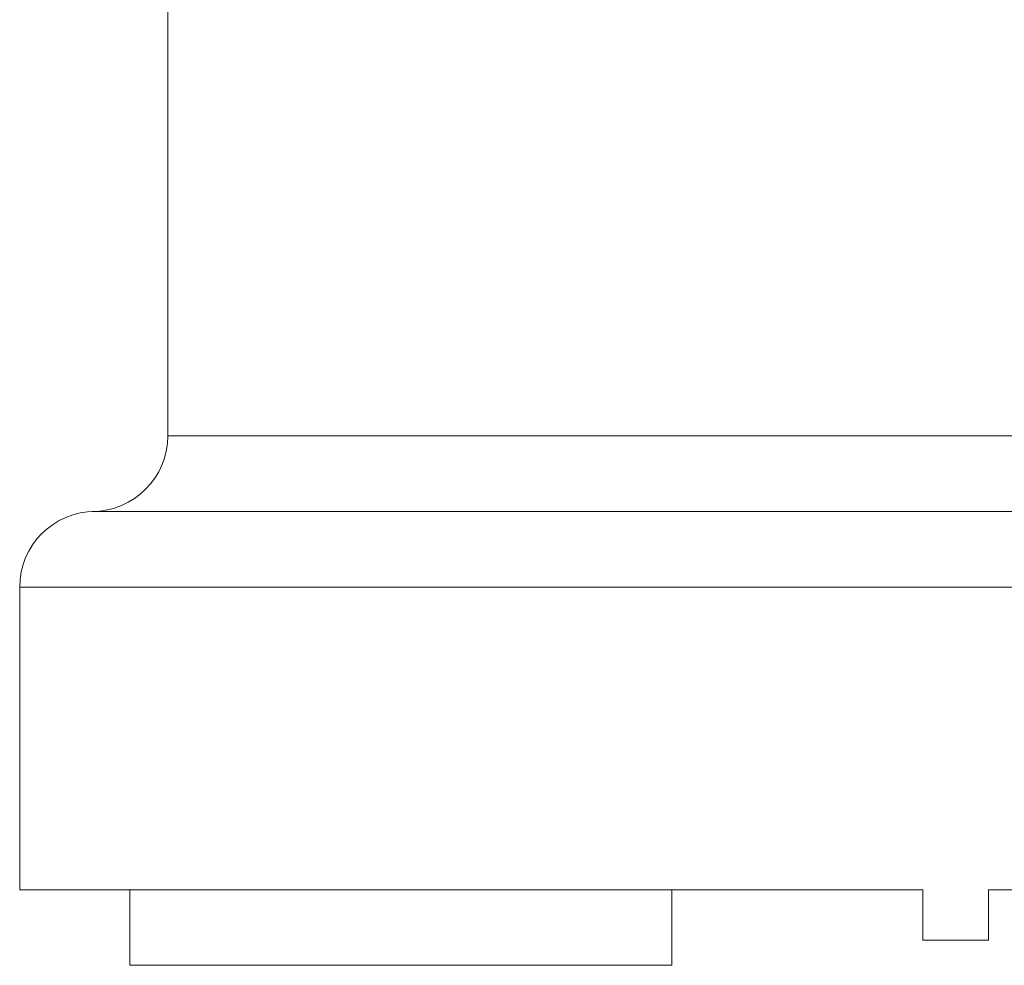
# Model space of a CAD drawing. Header units: inches. Extents: x 1 to 15.9, y 0.2 to 10.7.
# Tile 8 of 26: x 5.2 to 6.7, y 4 to 5.5. Entities that reach past the tile are written whole.
import ezdxf

# ---------------------------------------------------------------- set-up
doc = ezdxf.new("R2010")
doc.units = ezdxf.units.IN
doc.header["$MEASUREMENT"] = 0

msp = doc.modelspace()

# ---------------------------------------------------------------- linework, layer by layer
at = {"color": 7, "linetype": 'Continuous', "lineweight": 15}
for p, q in [((5.3986, 5.9909), (5.3986, 4.8609)), ((5.2786, 4.7409), (6.6486, 4.7409)), ((6.6486, 4.7409), (8.0186, 4.7409)), ((5.1636, 4.6209), (5.1636, 4.1409)), ((5.1636, 4.1409), (6.5966, 4.1409)), ((5.3386, 4.1409), (5.3386, 4.0209)), ((6.1986, 4.0209), (6.1986, 4.1409)), ((6.5966, 4.0609), (6.5966, 4.1409)), ((6.7006, 4.1409), (8.1336, 4.1409)), ((6.7006, 4.0609), (6.7006, 4.1409)), ((6.7006, 4.0609), (6.5966, 4.0609)), ((5.3386, 4.0209), (6.1986, 4.0209))]:
    msp.add_line(p, q, dxfattribs=at)
at = {"color": 8, "linetype": 'Continuous', "lineweight": 15}
for p, q in [((5.3986, 4.8609), (6.6486, 4.8609)), ((6.6486, 4.8609), (7.8986, 4.8609)), ((5.1636, 4.6209), (6.6486, 4.6209)), ((6.6486, 4.6209), (8.1336, 4.6209))]:
    msp.add_line(p, q, dxfattribs=at)
at = {"color": 7, "linetype": 'Continuous', "lineweight": 15}
for centre, start, end in [((5.2786, 4.8609), 270, 0), ((5.2836, 4.6209), 90, 180)]:
    msp.add_arc(centre, 0.12, start, end, dxfattribs=at)

doc.saveas('drawing.dxf')
